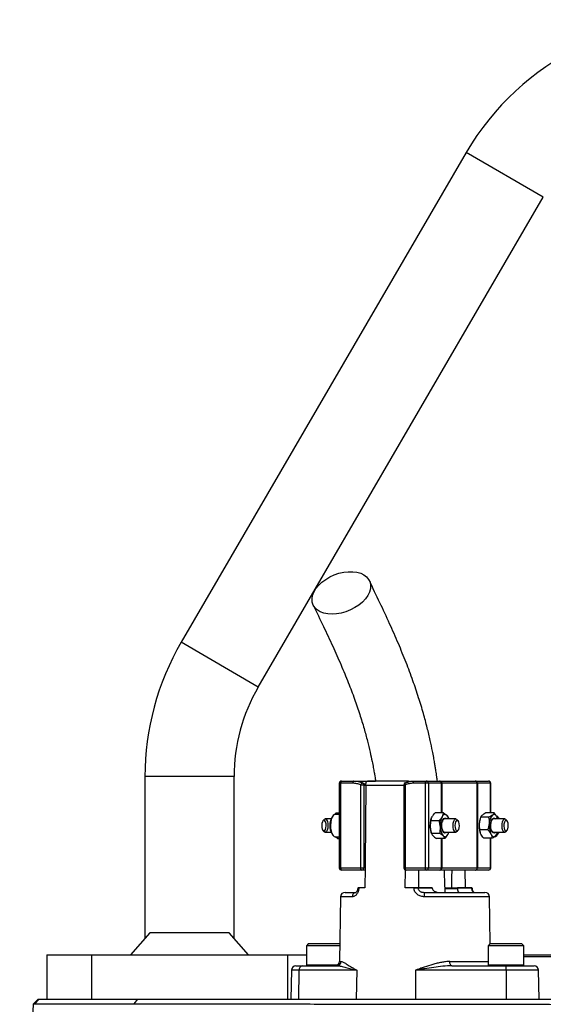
# Model space of a CAD drawing. Header units: millimetres. Extents: x 2923 to 14688, y 2048 to 15393.
# Tile 19 of 20: x 4532 to 5708, y 13182 to 15393. Entities that reach past the tile are written whole.
import ezdxf

# ---------------------------------------------------------------- set-up
doc = ezdxf.new("R2010")
doc.units = ezdxf.units.MM
doc.header["$LTSCALE"] = 5

msp = doc.modelspace()

# ---------------------------------------------------------------- linework, layer by layer
at = {"color": 7, "linetype": 'Continuous', "lineweight": 25}
for p, q in [((5534.9, 15095), (4894.9, 13995)), ((5067.7, 13894.4), (5707.7, 14994.4)), ((4813.5, 13693.2), (4813.5, 13330)), ((5013.5, 13330), (5013.5, 13693.2)), ((5249.8, 13678.2), (5249.8, 13488.2)), ((5252.7, 13678.2), (5252.7, 13488.2)), ((5280.1, 13678.2), (5252.7, 13678.2)), ((5254.8, 13683.2), (5282.3, 13683.2)), ((5282.3, 13683.2), (5331, 13683.2)), ((5298, 13488.2), (5298, 13674.7)), ((5298, 13674.7), (5304.7, 13674.7)), ((5302.3, 13679.2), (5302.1, 13679.3)), ((5302.1, 13679.3), (5309.1, 13675.2)), ((5304.7, 13674.7), (5304.7, 13488.2)), ((5309, 13673.4), (5309, 13672.4)), ((5404.3, 13683.2), (5313.4, 13683.2)), ((5394.8, 13674.7), (5394.8, 13488.2)), ((5397.7, 13674.7), (5397.7, 13488.2)), ((5443, 13678.2), (5415.6, 13678.2)), ((5417.7, 13683.2), (5445.2, 13683.2)), ((5449.7, 13678.2), (5443, 13678.2)), ((5443, 13488.2), (5443, 13678.2)), ((5445.2, 13683.2), (5474.4, 13683.2)), ((5449.7, 13678.2), (5449.7, 13488.2)), ((5478.9, 13678.2), (5449.7, 13678.2)), ((5474.4, 13683.2), (5476.1, 13683.2)), ((5476.1, 13683.2), (5554.5, 13683.2)), ((5479.8, 13678.2), (5478.9, 13678.2)), ((5559.5, 13678.2), (5479.8, 13678.2)), ((5554.5, 13683.2), (5555.4, 13683.2)), ((5555.4, 13683.2), (5584.6, 13683.2)), ((5559.5, 13488.2), (5559.5, 13678.2)), ((5559.9, 13678.2), (5559.5, 13678.2)), ((5559.9, 13678.2), (5559.9, 13488.2)), ((5589.2, 13678.2), (5559.9, 13678.2)), ((5589.6, 13611.6), (5589.6, 13678.2)), ((5235.7, 13605.3), (5233.6, 13602.7)), ((5242.8, 13611.8), (5240, 13608.1)), ((5249.8, 13608.2), (5240.6, 13608.2)), ((5242.8, 13611.8), (5245.2, 13608.2)), ((5242.8, 13611.8), (5249.8, 13611.8)), ((5483.5, 13611.8), (5464.9, 13611.8)), ((5495.6, 13598.2), (5495, 13600.2)), ((5585.8, 13602.1), (5567.1, 13602.1)), ((5597.3, 13611.6), (5578.7, 13611.6)), ((5605.9, 13602.7), (5603.8, 13605.3)), ((5605, 13598.4), (5603.9, 13602.2)), ((5215.1, 13596.5), (5212.9, 13593.8)), ((5231.1, 13598.2), (5218, 13598.2)), ((5473.8, 13594.1), (5455.2, 13594.1)), ((5456.2, 13598.7), (5456, 13598)), ((5511.6, 13598.2), (5486.1, 13598.2)), ((5516.7, 13593.8), (5514.5, 13596.5)), ((5566.3, 13599.6), (5565.8, 13598)), ((5621.4, 13598.2), (5596, 13598.2)), ((5605.5, 13598.2), (5605.4, 13598.5)), ((5626.6, 13593.8), (5624.4, 13596.5)), ((5212.9, 13572.7), (5215.1, 13570)), ((5218, 13568.2), (5231.1, 13568.2)), ((5233.6, 13563.8), (5235.7, 13561.1)), ((5240.6, 13558.2), (5249.8, 13558.2)), ((5246.1, 13554.6), (5241.1, 13558.2)), ((5246.1, 13554.6), (5247.3, 13558.2)), ((5456, 13568.5), (5456.6, 13566.3)), ((5475.5, 13565.5), (5456.9, 13565.5)), ((5486.1, 13568.2), (5511.6, 13568.2)), ((5495.5, 13567.8), (5495.6, 13568.2)), ((5514.5, 13570), (5516.7, 13572.7)), ((5583.5, 13573.7), (5564.9, 13573.7)), ((5565.8, 13568.5), (5566, 13568)), ((5596, 13568.2), (5621.4, 13568.2)), ((5603.8, 13561.1), (5605.9, 13563.8)), ((5604.8, 13566.9), (5604.2, 13564.4)), ((5605, 13566.8), (5605.5, 13568.2)), ((5624.4, 13570), (5626.6, 13572.7)), ((5246.1, 13554.6), (5249.8, 13554.6)), ((5486.8, 13554.6), (5468.2, 13554.6)), ((5592.7, 13554.9), (5574.1, 13554.9)), ((5589.6, 13488.2), (5589.6, 13554.9)), ((5252.7, 13488.2), (5298, 13488.2)), ((5300.2, 13483.2), (5254.8, 13483.2)), ((5298, 13488.2), (5304.7, 13488.2)), ((5307.5, 13483.2), (5300.2, 13483.2)), ((5304.7, 13488.2), (5307.6, 13488.2)), ((5307.6, 13488.2), (5307.2, 13443.2)), ((5397.7, 13488.2), (5443, 13488.2)), ((5397.8, 13443.2), (5398.2, 13483.6)), ((5445.2, 13483.2), (5399.8, 13483.2)), ((5443, 13488.2), (5449.7, 13488.2)), ((5474.4, 13483.2), (5445.2, 13483.2)), ((5449.7, 13488.2), (5478.9, 13488.2)), ((5476.1, 13483.2), (5474.4, 13483.2)), ((5554.5, 13483.2), (5476.1, 13483.2)), ((5478.9, 13488.2), (5479.8, 13488.2)), ((5479.8, 13488.2), (5559.5, 13488.2)), ((5531.9, 13483.2), (5532.2, 13443.2)), ((5555.4, 13483.2), (5554.5, 13483.2)), ((5584.6, 13483.2), (5555.4, 13483.2)), ((5559.5, 13488.2), (5559.9, 13488.2)), ((5559.9, 13488.2), (5589.2, 13488.2)), ((5252.7, 13423.4), (5250.2, 13278.1)), ((5262.7, 13433.2), (5287.4, 13433.2)), ((5282.7, 13433.9), (5282.7, 13433.2)), ((5291.1, 13443.2), (5291.1, 13443.1)), ((5293.6, 13443.2), (5292.1, 13443.2)), ((5293.6, 13443.2), (5293.6, 13443.1)), ((5307.2, 13443.2), (5293.6, 13443.2)), ((5417.4, 13443.2), (5397.8, 13443.2)), ((5417.4, 13443.1), (5417.4, 13443.2)), ((5426.6, 13443.2), (5426.6, 13443.1)), ((5458.5, 13443.2), (5426.6, 13443.2)), ((5426.6, 13443.1), (5458.5, 13443.1)), ((5440, 13433.2), (5576.8, 13433.2)), ((5458.5, 13443.2), (5458.5, 13443.1)), ((5515.4, 13441.4), (5487.2, 13441.4)), ((5501.7, 13443.2), (5515.4, 13443.2)), ((5512.4, 13433.9), (5512.4, 13433.2)), ((5515.4, 13443.1), (5515.4, 13443.2)), ((5547.4, 13443.2), (5515.4, 13443.2)), ((5515.4, 13443.1), (5547.4, 13443.1)), ((5531.5, 13433.9), (5531.5, 13433.2)), ((5537.1, 13433.9), (5537.1, 13433.2)), ((5547.2, 13433.2), (5547.2, 13433.9)), ((5547.3, 13433.2), (5547.3, 13433.9)), ((5547.4, 13443.1), (5547.4, 13443.2)), ((5548.3, 13443.1), (5548.3, 13443.2)), ((5549.7, 13433.9), (5549.7, 13433.2)), ((5558.4, 13433.2), (5558.4, 13433.9)), ((5562.5, 13433.2), (5562.5, 13433.9)), ((5588.6, 13318.2), (5586.8, 13423.4)), ((4824.8, 13342.7), (4780.9, 13293.2)), ((5002.2, 13342.7), (4824.8, 13342.7)), ((5046.1, 13293.2), (5002.2, 13342.7)), ((5180.8, 13318.2), (5175.8, 13313.2)), ((5175.8, 13313.2), (5175.8, 13270.2)), ((5250.8, 13313.2), (5175.8, 13313.2)), ((5180.8, 13318.2), (5250.8, 13318.2)), ((5250.9, 13318.2), (5250.8, 13318.2)), ((5588.7, 13318.2), (5583.7, 13313.2)), ((5583.7, 13313.2), (5583.7, 13270.2)), ((5663.7, 13313.2), (5583.7, 13313.2)), ((5588.7, 13318.2), (5658.7, 13318.2)), ((5663.7, 13313.2), (5658.7, 13318.2)), ((5663.7, 13270.2), (5663.7, 13313.2)), ((4593.5, 13293.2), (4593.5, 13193.2)), ((4593.5, 13293.2), (4693.5, 13293.2)), ((4693.5, 13293.2), (4693.5, 13193.2)), ((4693.5, 13293.2), (5133.5, 13293.2)), ((5133.5, 13293.2), (5133.5, 13193.2)), ((5133.5, 13293.2), (5175.8, 13293.2)), ((5663.7, 13293.2), (5888.5, 13293.2)), ((5888.5, 13288.2), (5663.7, 13288.2)), ((5142.3, 13258.4), (5141.2, 13193.2)), ((5152.3, 13268.2), (5166.9, 13268.2)), ((5159.2, 13258.4), (5158.3, 13193.2)), ((5288.9, 13258.4), (5159.2, 13258.4)), ((5166.9, 13268.2), (5244.5, 13268.2)), ((5288.9, 13258.4), (5288, 13193.2)), ((5420.8, 13258.4), (5420.8, 13193.2)), ((5624.1, 13258.4), (5420.8, 13258.4)), ((5502.4, 13268.2), (5624.1, 13268.2)), ((5624.1, 13268.2), (5687.2, 13268.2)), ((5624.1, 13258.4), (5624.1, 13193.2)), ((5698.3, 13193.2), (5697.2, 13258.4)), ((4532.3, 12493.2), (4563, 13182.8)), ((4563, 13182.8), (4573.5, 13193.2)), ((4566.1, 13183), (4576.2, 13193.2)), ((4573.5, 13193.2), (4576.2, 13193.2)), ((4576.2, 13193.2), (4797.2, 13193.2)), ((4788.9, 13183), (4797.2, 13193.2)), ((4797.2, 13193.2), (7168.8, 13193.2))]:
    msp.add_line(p, q, dxfattribs=at)
at = {"color": 8, "linetype": 'Continuous', "lineweight": 25}
for p, q in [((5707.7, 14994.4), (5534.9, 15095)), ((5067.7, 13894.4), (4894.9, 13995)), ((5013.5, 13693.2), (4813.5, 13693.2)), ((5252.7, 13678.2), (5249.8, 13678.2)), ((5394.8, 13673.4), (5309, 13673.4)), ((5394.8, 13674.7), (5397.7, 13674.7)), ((5478.9, 13611.8), (5478.9, 13678.2)), ((5479.8, 13678.2), (5479.8, 13611.8)), ((5589.2, 13611.6), (5589.2, 13678.2)), ((5589.6, 13678.2), (5589.2, 13678.2)), ((5478.9, 13488.2), (5478.9, 13554.6)), ((5479.8, 13554.6), (5479.8, 13488.2)), ((5589.2, 13488.2), (5589.2, 13554.9)), ((5249.8, 13488.2), (5252.7, 13488.2)), ((5394.8, 13488.2), (5397.7, 13488.2)), ((5589.2, 13488.2), (5589.6, 13488.2)), ((5279, 13423.4), (5252.7, 13423.4)), ((5586.8, 13423.4), (5441.3, 13423.4)), ((5487.6, 13443.1), (5515.4, 13443.1)), ((5175.8, 13270.2), (5246.2, 13270.2)), ((5250.2, 13278.1), (5254.2, 13278.1)), ((5497.8, 13278.1), (5583.7, 13278.1)), ((5583.7, 13270.2), (5663.7, 13270.2)), ((5159.2, 13258.4), (5142.3, 13258.4)), ((5697.2, 13258.4), (5624.1, 13258.4))]:
    msp.add_line(p, q, dxfattribs=at)
at = {"color": 7, "linetype": 'Continuous', "lineweight": 25, "flags": 128}
for points in [[(5233.4, 14057.9), (5223.7, 14058.6), (5214.7, 14060.4), (5206.8, 14063.4), (5200.1, 14067.5), (5194.9, 14072.7), (5191.1, 14078.6), (5189, 14085.3), (5188.6, 14092.5), (5189.9, 14100), (5192.8, 14107.7), (5197.4, 14115.4), (5203.4, 14122.8), (5210.7, 14129.7), (5219.2, 14136.1), (5228.6, 14141.6), (5238.6, 14146.2), (5249, 14149.8), (5259.6, 14152.3), (5270, 14153.5), (5280.1, 14153.5), (5289.4, 14152.3), (5297.9, 14149.8), (5305.2, 14146.2), (5311.2, 14141.6), (5315.7, 14136.1), (5318.7, 14129.7), (5319.9, 14122.8), (5319.5, 14115.4), (5317.4, 14107.7), (5313.6, 14100), (5308.3, 14092.5), (5301.6, 14085.3), (5293.7, 14078.6), (5284.7, 14072.7), (5275, 14067.5), (5264.7, 14063.4), (5254.2, 14060.4), (5243.7, 14058.6), (5233.4, 14057.9)], [(5254.8, 13683.2), (5254.4, 13683.1), (5254, 13682.9), (5253.7, 13682.4), (5253.3, 13681.8), (5253.1, 13681), (5252.9, 13680.1), (5252.8, 13679.2), (5252.7, 13678.2)], [(5282.3, 13683.2), (5281.8, 13683.1), (5281.4, 13682.9), (5281.1, 13682.4), (5280.8, 13681.8), (5280.5, 13681), (5280.3, 13680.1), (5280.2, 13679.2), (5280.1, 13678.2)], [(5298, 13674.7), (5298.4, 13675.8), (5298.9, 13676.7), (5299.4, 13677.6), (5300, 13678.3), (5300.6, 13678.9), (5301.1, 13679.3), (5301.6, 13679.4), (5302.1, 13679.3)], [(5309, 13672.4), (5307.7, 13501.3), (5307.6, 13488.2)], [(5398.7, 13679.3), (5398.2, 13679.4), (5398, 13679.4)], [(5415.6, 13678.2), (5415.7, 13679.2), (5415.8, 13680.1), (5416, 13681), (5416.3, 13681.8), (5416.6, 13682.4), (5416.9, 13682.9), (5417.3, 13683.1), (5417.7, 13683.2)], [(5443, 13678.2), (5443.1, 13679.2), (5443.2, 13680.1), (5443.4, 13681), (5443.7, 13681.8), (5444, 13682.4), (5444.4, 13682.9), (5444.7, 13683.1), (5445.2, 13683.2)], [(5240.6, 13608.2), (5238.9, 13607.9), (5236.1, 13605.9), (5233.7, 13602.2), (5231.8, 13597.1), (5230.6, 13590.9), (5230.1, 13584.2)], [(5480, 13580.9), (5480.1, 13586.5), (5480.9, 13591.7), (5482.4, 13596.1), (5484.5, 13599), (5486.8, 13600.2), (5489.1, 13599.6), (5490.5, 13598.2)], [(5491.1, 13606.4), (5489.8, 13607.4), (5488.5, 13608), (5487.1, 13608.2), (5485.7, 13608), (5484.4, 13607.3), (5483, 13606.3), (5481.8, 13604.8), (5480.7, 13603)], [(5603.9, 13602.2), (5602.8, 13604.1), (5601.6, 13605.8), (5600.3, 13607), (5599, 13607.8), (5597.6, 13608.2), (5596.2, 13608.2), (5594.9, 13607.7), (5593.5, 13606.8)], [(5605.6, 13598), (5604.9, 13599.9), (5603.9, 13602.2)], [(5605.9, 13602.7), (5606.9, 13601.2), (5608.4, 13598.2)], [(5210.2, 13583.7), (5210.5, 13579.1), (5211.5, 13575.1), (5213.1, 13572.4), (5215.1, 13571.3), (5217, 13572), (5218.7, 13574.5), (5219.8, 13578.2), (5220.3, 13582.8), (5220, 13587.4), (5219, 13591.3), (5217.4, 13594.1), (5215.4, 13595.2), (5213.5, 13594.4), (5211.8, 13592), (5210.7, 13588.2), (5210.2, 13583.7)], [(5215.1, 13596.5), (5215.1, 13596.5), (5217.2, 13598.1), (5219.4, 13597.9), (5221.4, 13595.9), (5223, 13592.4), (5224.1, 13587.8), (5224.4, 13582.6), (5223.9, 13577.5), (5222.7, 13573.1), (5221, 13570), (5218.9, 13568.4), (5216.7, 13568.6), (5215.1, 13570)], [(5230.1, 13584.2), (5230.3, 13577.4), (5231.4, 13571.1), (5233.1, 13565.6), (5235.4, 13561.5), (5238.1, 13559), (5240.6, 13558.2)], [(5490.5, 13568.2), (5488.7, 13566.7), (5486.3, 13566.4), (5484.1, 13567.9), (5482.1, 13571.1), (5480.7, 13575.6), (5480, 13580.9)], [(5505.2, 13583.8), (5505.7, 13588.9), (5506.9, 13593.3), (5508.6, 13596.5), (5510.7, 13598.1), (5512.9, 13597.9), (5514.5, 13596.5)], [(5514.5, 13570), (5514.5, 13570), (5512.4, 13568.4), (5510.2, 13568.6), (5508.2, 13570.5), (5506.5, 13574.1), (5505.5, 13578.7), (5505.2, 13583.8)], [(5509.3, 13583.7), (5509.6, 13579.1), (5510.6, 13575.1), (5512.2, 13572.4), (5514.1, 13571.3), (5516.1, 13572), (5517.8, 13574.5), (5518.9, 13578.2), (5519.4, 13582.8), (5519.1, 13587.4), (5518, 13591.3), (5516.4, 13594.1), (5514.5, 13595.2), (5512.6, 13594.4), (5510.9, 13592), (5509.8, 13588.2), (5509.3, 13583.7)], [(5600.4, 13568.2), (5599.4, 13567.2), (5597.1, 13566.2), (5594.7, 13567.1), (5592.6, 13569.8), (5591, 13573.9), (5590.1, 13579), (5589.9, 13584.5), (5590.4, 13590), (5591.7, 13594.7), (5593.6, 13598.1), (5595.8, 13600), (5598.2, 13600), (5600.4, 13598.2)], [(5615.1, 13581.7), (5615.3, 13586.9), (5616.2, 13591.7), (5617.7, 13595.4), (5619.7, 13597.7), (5621.9, 13598.2), (5624, 13596.9), (5624.4, 13596.5)], [(5624.4, 13570), (5623.2, 13568.8), (5621, 13568.3), (5618.8, 13569.5), (5617, 13572.5), (5615.7, 13576.7), (5615.1, 13581.7)], [(5619.2, 13582), (5619.8, 13577.6), (5621, 13574), (5622.8, 13571.8), (5624.7, 13571.4), (5626.6, 13572.7), (5628.1, 13575.7), (5629, 13579.8), (5629.2, 13584.4), (5628.6, 13588.9), (5627.4, 13592.5), (5625.7, 13594.7), (5623.7, 13595.1), (5621.8, 13593.7), (5620.3, 13590.8), (5619.4, 13586.6), (5619.2, 13582)], [(5483.2, 13560.1), (5484.5, 13559), (5485.8, 13558.4), (5487.2, 13558.2), (5488.6, 13558.5), (5489.9, 13559.1), (5491.2, 13560.2), (5492.5, 13561.6), (5493.6, 13563.5)], [(5590.1, 13564.3), (5591.2, 13562.3), (5592.4, 13560.7), (5593.7, 13559.5), (5595.1, 13558.7), (5596.4, 13558.3), (5597.8, 13558.3), (5599.2, 13558.8), (5600.5, 13559.6)], [(5598.8, 13558.2), (5600.6, 13558.6), (5603.4, 13560.7), (5605.8, 13564.4), (5607.3, 13568.2)], [(5252.7, 13488.2), (5252.8, 13487.3), (5252.9, 13486.3), (5253.1, 13485.5), (5253.3, 13484.7), (5253.7, 13484.1), (5254, 13483.6), (5254.4, 13483.3), (5254.8, 13483.2)], [(5300.2, 13483.2), (5299.7, 13483.3), (5299.3, 13483.6), (5299, 13484.1), (5298.7, 13484.7), (5298.4, 13485.5), (5298.2, 13486.3), (5298.1, 13487.3), (5298, 13488.2)], [(5399.8, 13483.2), (5399.4, 13483.3), (5399, 13483.6), (5398.7, 13484.1), (5398.4, 13484.7), (5398.1, 13485.5), (5397.9, 13486.3), (5397.8, 13487.3), (5397.7, 13488.2)], [(5428.4, 13443.2), (5428.2, 13467.1), (5428, 13483.2)], [(5445.2, 13483.2), (5444.7, 13483.3), (5444.4, 13483.6), (5444, 13484.1), (5443.7, 13484.7), (5443.4, 13485.5), (5443.2, 13486.3), (5443.1, 13487.3), (5443, 13488.2)], [(5502.1, 13483.2), (5501.9, 13467.1), (5501.7, 13443.2)], [(5502.4, 13268.2), (5501.6, 13268.4), (5500.7, 13269), (5499.9, 13269.9), (5499.2, 13271.1), (5498.6, 13272.6), (5498.2, 13274.3), (5497.9, 13276.1), (5497.8, 13278.1)]]:
    msp.add_lwpolyline(points, dxfattribs=at)
at = {"color": 8, "linetype": 'Continuous', "lineweight": 25, "flags": 128}
for points in [[(5398, 13679.4), (5397.8, 13679.3), (5397.5, 13678.9), (5397.3, 13678.3), (5397.2, 13677.6), (5397.3, 13676.7), (5397.4, 13675.8), (5397.7, 13674.7)], [(5291.1, 13443.1), (5291.1, 13443.1), (5291.2, 13443.1), (5291.5, 13443.1), (5292, 13443.1), (5292.7, 13443.1), (5293.6, 13443.1)]]:
    msp.add_lwpolyline(points, dxfattribs=at)
at = {"color": 7, "linetype": 'Continuous', "lineweight": 25}
for centre, radius, start, end in [((6053.5, 14793.2), 600, 15.7388, 149.8084), ((5413.5, 13693.2), 600, 149.8084, 180), ((5413.5, 13693.2), 400, 149.8084, 180), ((5254.8, 13678.2), 5, 90, 180), ((5300.2, 13674.7), 5, 64.3345, 67.9451), ((5399.8, 13674.7), 5, 112.0549, 180), ((5444.9, 13678.5), 4.78, 357.3247, 87.0479), ((5474.2, 13678.5), 4.78, 357.3247, 87.0479), ((5475.4, 13678.8), 4.49, 352.6197, 79.9172), ((5554.5, 13678.3), 4.98, 359.7741, 89.7723), ((5555.1, 13678.5), 4.78, 357.3247, 87.0479), ((5584.6, 13678.2), 5, 0, 90), ((5584.4, 13678.5), 4.78, 357.3247, 87.0479), ((5260.4, 13585.6), 31.8, 147.4686, 182.6854), ((5522.3, 13583.9), 45.8, 155.3697, 185.0628), ((5475.9, 13592.7), 20.5, 14.8909, 41.873), ((5615.6, 13588.1), 29, 139.6619, 180.346), ((5586.8, 13592.5), 21.3, 15.6036, 37.1113), ((5262.5, 13581.6), 33.9, 175.7411, 211.6503), ((5506.5, 13583.4), 52.6, 163.9279, 183.8963), ((5502.2, 13582.2), 48.3, 182.8275, 196.5207), ((5508.4, 13579.3), 31.8, 179.0491, 217.2551), ((5488.4, 13591.3), 7.33, 107.9811, 169.1751), ((5617.2, 13583.2), 53.4, 174.933, 195.9486), ((5610.6, 13584.6), 46.7, 163.3235, 175.919), ((5634.4, 13582.9), 48, 174.0264, 202.7831), ((5598.2, 13591.3), 7.33, 107.9813, 169.1761), ((5488.4, 13575.2), 7.33, 190.8249, 252.0189), ((5468.4, 13576.8), 28.5, 332.2291, 343.1384), ((5598.2, 13575.2), 7.33, 190.8239, 252.0187), ((5586.7, 13573.4), 19.5, 315.1638, 345.4967), ((5591.9, 13574.4), 17.6, 322.7544, 339.3893), ((5254.8, 13488.2), 5, 180, 270), ((5299.9, 13488), 4.78, 272.9521, 2.6753), ((5399.8, 13488.2), 5, 180, 270), ((5444.9, 13488), 4.78, 272.9521, 2.6753), ((5474.2, 13488), 4.78, 272.9521, 2.6753), ((5475.4, 13487.7), 4.49, 280.0828, 7.3803), ((5554.5, 13488.2), 4.98, 270.2277, 0.2259), ((5555.1, 13488), 4.78, 272.9521, 2.6753), ((5584.6, 13488.2), 5, 270, 0), ((5584.4, 13488), 4.78, 272.9521, 2.6753), ((5262.7, 13423.2), 10, 90, 179), ((5288.2, 13424), 9.28, 95.1923, 183.5831), ((5422, 13139.2), 303.9, 89.1323, 90.8677), ((5421.4, 13425.8), 20, 353.1599, 21.8134), ((5576.8, 13423.2), 10, 1, 90), ((5177.8, 13270.2), 2, 180, 270), ((5240.2, 13278.2), 10, 270, 359), ((5244.3, 13278.1), 9.88, 270.6876, 359.7031), ((5585.7, 13270.2), 2, 180, 270), ((5661.7, 13270.2), 2, 270, 360), ((5152.3, 13258.2), 10, 90, 179), ((5168.2, 13259.3), 9.03, 98.2078, 185.6181), ((5245.5, 13260.8), 378.7, 359.6326, 1.1193), ((5687.2, 13258.2), 10, 1, 90)]:
    msp.add_arc(centre, radius, start, end, dxfattribs=at)
at = {"color": 8, "linetype": 'Continuous', "lineweight": 25}
for centre, radius, start, end in [((5300.3, 13675.3), 4.46, 352.8679, 62.5299), ((5546.8, 13473.8), 30.7, 271.0206, 272.7648)]:
    msp.add_arc(centre, radius, start, end, dxfattribs=at)
at = {"color": 7, "linetype": 'Continuous', "lineweight": 25}
for points, knots in [([(5470.1, 13683.2), (5469.6, 13686.5), (5468.6, 13694.2), (5467, 13704.9), (5465.3, 13715.3), (5463.6, 13725.4), (5461.5, 13737.2), (5458.3, 13753.9), (5453.6, 13776.3), (5446.9, 13804.5), (5438.3, 13836.6), (5427.6, 13872.1), (5414.7, 13910.3), (5399.5, 13950.8), (5382, 13993.4), (5362.3, 14038.1), (5340.5, 14084.9), (5325.2, 14116.8), (5317.2, 14133.3)], [0, 0, 0, 0, 0.017755, 0.041783, 0.058729, 0.075491, 0.09752, 0.124827, 0.170585, 0.226164, 0.291445, 0.36609, 0.449746, 0.542337, 0.643751, 0.753769, 0.872422, 1, 1, 1, 1]), ([(5191.3, 14078.2), (5198.9, 14062.4), (5213.6, 14032), (5234.5, 13987.4), (5253.2, 13945.4), (5269.6, 13905.9), (5283.6, 13868.8), (5295.4, 13834.4), (5305, 13802.8), (5312.7, 13774.5), (5318.7, 13749.8), (5323, 13729.9), (5326, 13714.5), (5328, 13703.4), (5329.7, 13693.3), (5330.7, 13686.8), (5331.3, 13683.2)], [0, 0, 0, 0, 0.138946, 0.26716, 0.384437, 0.490768, 0.586223, 0.671038, 0.74551, 0.809825, 0.864116, 0.908507, 0.938001, 0.960706, 0.978052, 1, 1, 1, 1]), ([(5298, 13674.7), (5295.2, 13675.9), (5292.2, 13676.8), (5286.2, 13677.9), (5283.2, 13678.2), (5280.1, 13678.2)], [0, 0, 0, 0, 0.5, 0.5, 1, 1, 1, 1]), ([(5282.3, 13683.2), (5285.6, 13683.2), (5289, 13682.9), (5295.7, 13681.6), (5298.9, 13680.6), (5302.1, 13679.3)], [0, 0, 0, 0, 0.5, 0.5, 1, 1, 1, 1]), ([(5309, 13673.4), (5309, 13674.1), (5309, 13674.8), (5309.2, 13676.1), (5309.3, 13676.7), (5309.6, 13678.5), (5310, 13679.6), (5310.6, 13681), (5310.8, 13681.4), (5311.3, 13682.1), (5311.6, 13682.3), (5312.4, 13683), (5313, 13683.2), (5313.5, 13683.2)], [0, 0, 0, 0, 0.125, 0.125, 0.25, 0.25, 0.5, 0.5, 0.625, 0.625, 0.75, 0.75, 1, 1, 1, 1]), ([(5415.6, 13678.2), (5412.6, 13678.2), (5409.5, 13677.9), (5403.6, 13676.8), (5400.6, 13675.9), (5397.7, 13674.7)], [0, 0, 0, 0, 0.5, 0.5, 1, 1, 1, 1]), ([(5398.7, 13679.3), (5401.8, 13680.6), (5404.9, 13681.6), (5411.2, 13682.9), (5414.5, 13683.2), (5417.7, 13683.2)], [0, 0, 0, 0, 0.5, 0.5, 1, 1, 1, 1]), ([(5404.2, 13683.2), (5403.9, 13683.2), (5403, 13683.1), (5401.8, 13682.1), (5401.2, 13680.7), (5400.9, 13680.1)], [0, 0, 0, 0, 0.266292, 0.706254, 1, 1, 1, 1]), ([(5407.4, 13681.9), (5406.7, 13682.4), (5405.6, 13683.2), (5404.6, 13683.2), (5404.2, 13683.2)], [0, 0, 0, 0, 0.644397, 1, 1, 1, 1]), ([(5458, 13603), (5458.4, 13603.7), (5458.9, 13604.5), (5459.9, 13606), (5460.4, 13606.7), (5462.1, 13608.9), (5463.4, 13610.4), (5464.9, 13611.8)], [0, 0, 0, 0, 0.25, 0.25, 0.5, 0.5, 1, 1, 1, 1]), ([(5480.7, 13603), (5480.3, 13602.2), (5479.8, 13601.5), (5478.8, 13600), (5478.3, 13599.2), (5476.5, 13597), (5475.2, 13595.6), (5473.8, 13594.1)], [0, 0, 0, 0, 0.25, 0.25, 0.5, 0.5, 1, 1, 1, 1]), ([(5491.1, 13606.4), (5491.6, 13605.9), (5492, 13605.5), (5492.8, 13604.5), (5493.1, 13604.1), (5494, 13602.7), (5494.5, 13601.8), (5494.8, 13600.9)], [0, 0, 0, 0, 0.25, 0.25, 0.5, 0.5, 1, 1, 1, 1]), ([(5570.9, 13606.8), (5569.9, 13606), (5569.1, 13605.2), (5567.9, 13603.6), (5567.5, 13602.8), (5567.1, 13602.1)], [0, 0, 0, 0, 0.5, 0.5, 1, 1, 1, 1]), ([(5578.7, 13611.6), (5577.1, 13610.8), (5575.6, 13610), (5573, 13608.4), (5571.9, 13607.6), (5570.9, 13606.8)], [0, 0, 0, 0, 0.5, 0.5, 1, 1, 1, 1]), ([(5593.5, 13606.8), (5592.6, 13606), (5591.4, 13605.2), (5588.7, 13603.6), (5587.3, 13602.8), (5585.8, 13602.1)], [0, 0, 0, 0, 0.5, 0.5, 1, 1, 1, 1]), ([(5586.6, 13587.9), (5586.7, 13589.1), (5586.8, 13590.3), (5586.8, 13592.7), (5586.8, 13593.9), (5586.5, 13597.4), (5586.2, 13599.8), (5585.8, 13602.1)], [0, 0, 0, 0, 0.25, 0.25, 0.5, 0.5, 1, 1, 1, 1]), ([(5597.3, 13611.6), (5596.9, 13610.8), (5596.5, 13610), (5595.3, 13608.4), (5594.5, 13607.6), (5593.5, 13606.8)], [0, 0, 0, 0, 0.5, 0.5, 1, 1, 1, 1]), ([(5603.9, 13602.2), (5603.5, 13603), (5603.1, 13603.8), (5602.1, 13605.4), (5601.6, 13606.2), (5599.9, 13608.5), (5598.6, 13610.1), (5597.3, 13611.6)], [0, 0, 0, 0, 0.25, 0.25, 0.5, 0.5, 1, 1, 1, 1]), ([(5454, 13579.8), (5453.9, 13582.3), (5453.9, 13584.7), (5454.4, 13589.5), (5454.7, 13591.8), (5455.2, 13594.1)], [0, 0, 0, 0, 0.5, 0.5, 1, 1, 1, 1]), ([(5456.9, 13565.5), (5456.1, 13567.9), (5455.5, 13570.2), (5454.5, 13575), (5454.2, 13577.4), (5454, 13579.8)], [0, 0, 0, 0, 0.5, 0.5, 1, 1, 1, 1]), ([(5476.7, 13579.8), (5476.5, 13582.3), (5476.2, 13584.7), (5475.2, 13589.5), (5474.6, 13591.8), (5473.8, 13594.1)], [0, 0, 0, 0, 0.5, 0.5, 1, 1, 1, 1]), ([(5475.5, 13565.5), (5476, 13567.9), (5476.3, 13570.2), (5476.8, 13575), (5476.8, 13577.4), (5476.7, 13579.8)], [0, 0, 0, 0, 0.5, 0.5, 1, 1, 1, 1]), ([(5564, 13587.9), (5563.9, 13586.7), (5563.8, 13585.5), (5563.8, 13583.1), (5563.9, 13581.9), (5564.1, 13578.4), (5564.4, 13576), (5564.9, 13573.7)], [0, 0, 0, 0, 0.25, 0.25, 0.5, 0.5, 1, 1, 1, 1]), ([(5460.5, 13560.1), (5461, 13559.6), (5461.5, 13559.2), (5462.6, 13558.2), (5463.2, 13557.8), (5465.2, 13556.4), (5466.6, 13555.5), (5468.2, 13554.6)], [0, 0, 0, 0, 0.25, 0.25, 0.5, 0.5, 1, 1, 1, 1]), ([(5483.2, 13560.1), (5482.7, 13560.5), (5482.1, 13561), (5481, 13561.9), (5480.4, 13562.4), (5478.5, 13563.7), (5477, 13564.6), (5475.5, 13565.5)], [0, 0, 0, 0, 0.25, 0.25, 0.5, 0.5, 1, 1, 1, 1]), ([(5493.6, 13563.5), (5493.7, 13563.7), (5494.5, 13565.2), (5494.8, 13566.6), (5495.1, 13567.9)], [0, 0, 0, 0, 0.140916, 1, 1, 1, 1]), ([(5567.5, 13564.3), (5567.1, 13565.1), (5566.7, 13565.9), (5566.1, 13567.5), (5565.9, 13568.3), (5565.3, 13570.6), (5565, 13572.2), (5564.9, 13573.7)], [0, 0, 0, 0, 0.25, 0.25, 0.5, 0.5, 1, 1, 1, 1]), ([(5590.1, 13564.3), (5590.5, 13563.5), (5590.9, 13562.7), (5591.5, 13561.1), (5591.7, 13560.3), (5592.3, 13558), (5592.6, 13556.4), (5592.7, 13554.9)], [0, 0, 0, 0, 0.25, 0.25, 0.5, 0.5, 1, 1, 1, 1]), ([(5600.5, 13559.6), (5599.5, 13558.8), (5598.4, 13558), (5595.7, 13556.4), (5594.3, 13555.6), (5592.7, 13554.9)], [0, 0, 0, 0, 0.5, 0.5, 1, 1, 1, 1]), ([(5604.2, 13564.4), (5603.9, 13563.6), (5603.5, 13562.8), (5602.3, 13561.2), (5601.5, 13560.4), (5600.5, 13559.6)], [0, 0, 0, 0, 0.5, 0.5, 1, 1, 1, 1]), ([(5487.4, 13433.2), (5487, 13446.3), (5486.5, 13463), (5485.7, 13479.6), (5485.6, 13483.2)], [0, 0, 0, 0, 0.782511, 1, 1, 1, 1]), ([(5293.6, 13443.1), (5293.5, 13441.6), (5293.4, 13440.2), (5292.9, 13437.4), (5292.5, 13436.1), (5291.6, 13433.6), (5291, 13432.4), (5289.8, 13430.2), (5289.1, 13429.3), (5287.7, 13427.6), (5286.9, 13426.8), (5285.4, 13425.5), (5284.6, 13425), (5282.9, 13424.2), (5282.1, 13423.9), (5280.5, 13423.5), (5279.8, 13423.4), (5279, 13423.4)], [0, 0, 0, 0, 0.125, 0.125, 0.25, 0.25, 0.375, 0.375, 0.5, 0.5, 0.625, 0.625, 0.75, 0.75, 0.875, 0.875, 1, 1, 1, 1]), ([(5291.1, 13443.1), (5291.1, 13442.3), (5291, 13440.4), (5290.2, 13437.6), (5289, 13435.1), (5287.7, 13433.6), (5287, 13433.2), (5287.1, 13433.2), (5287.1, 13433.2)], [0, 0, 0, 0, 0.121238, 0.294154, 0.477387, 0.680878, 0.915796, 1, 1, 1, 1]), ([(5291.3, 13443.2), (5291.3, 13443.2), (5291.3, 13443.2), (5292.3, 13443.2), (5293.3, 13443.2), (5293.6, 13443.2)], [0, 0, 0, 0, 0.334921, 0.807755, 1, 1, 1, 1]), ([(5417.4, 13443.2), (5418.3, 13443.2), (5419.3, 13443.2), (5421.1, 13443.2), (5422, 13443.2), (5423.6, 13443.2), (5424.4, 13443.2), (5425.6, 13443.2), (5426.2, 13443.2), (5426.6, 13443.2)], [0, 0, 0, 0, 0.25, 0.25, 0.5, 0.5, 0.75, 0.75, 1, 1, 1, 1]), ([(5441.3, 13423.4), (5438.4, 13423.4), (5435.6, 13423.8), (5431.5, 13425), (5430.1, 13425.5), (5427.6, 13426.8), (5426.4, 13427.5), (5424.6, 13428.8), (5424.1, 13429.3), (5423, 13430.3), (5422.5, 13430.8), (5421.1, 13432.4), (5420.3, 13433.5), (5418.9, 13436.1), (5418.3, 13437.4), (5417.6, 13440.2), (5417.4, 13441.6), (5417.4, 13443.1)], [0, 0, 0, 0, 0.25, 0.25, 0.375, 0.375, 0.5, 0.5, 0.5625, 0.5625, 0.625, 0.625, 0.75, 0.75, 0.875, 0.875, 1, 1, 1, 1]), ([(5426.6, 13443.1), (5426.6, 13442.2), (5426.7, 13441.4), (5427.2, 13439.9), (5427.6, 13439.2), (5428.5, 13437.8), (5429, 13437.3), (5430.2, 13436.2), (5430.8, 13435.7), (5432.1, 13435), (5432.8, 13434.6), (5434.2, 13434.1), (5434.9, 13433.9), (5437.1, 13433.4), (5438.6, 13433.2), (5440, 13433.2)], [0, 0, 0, 0, 0.125, 0.125, 0.25, 0.25, 0.375, 0.375, 0.5, 0.5, 0.625, 0.625, 0.75, 0.75, 1, 1, 1, 1]), ([(5458.9, 13441.4), (5459.1, 13440.6), (5459.4, 13439.9), (5460.2, 13438.5), (5460.7, 13437.9), (5462.4, 13436.3), (5463.7, 13435.5), (5466.3, 13434.3), (5467.7, 13433.9), (5470.5, 13433.3), (5471.9, 13433.2), (5473.2, 13433.2)], [0, 0, 0, 0, 0.125, 0.125, 0.25, 0.25, 0.5, 0.5, 0.75, 0.75, 1, 1, 1, 1]), ([(5518.8, 13433.2), (5518.6, 13433.2), (5518.4, 13433.3), (5517.8, 13433.9), (5517.5, 13434.2), (5517, 13435.2), (5516.8, 13435.5), (5516.5, 13436.3), (5516.3, 13436.8), (5516, 13437.9), (5515.8, 13438.5), (5515.6, 13439.8), (5515.4, 13440.6), (5515.4, 13441.4)], [0, 0, 0, 0, 0.25, 0.25, 0.5, 0.5, 0.625, 0.625, 0.75, 0.75, 0.875, 0.875, 1, 1, 1, 1]), ([(5547.4, 13443.2), (5547.8, 13443.2), (5548.4, 13443.2), (5548.2, 13443.2), (5548.2, 13443.2)], [0, 0, 0, 0, 0.773787, 1, 1, 1, 1]), ([(5552.1, 13433.2), (5551.7, 13433.2), (5551.3, 13433.4), (5550.4, 13434.1), (5549.9, 13434.6), (5549.2, 13435.8), (5548.9, 13436.2), (5548.5, 13437.3), (5548.3, 13437.9), (5547.9, 13439.2), (5547.7, 13439.9), (5547.5, 13441.4), (5547.4, 13442.2), (5547.4, 13443.1)], [0, 0, 0, 0, 0.25, 0.25, 0.5, 0.5, 0.625, 0.625, 0.75, 0.75, 0.875, 0.875, 1, 1, 1, 1]), ([(5552.3, 13433.2), (5552.4, 13433.2), (5552.5, 13433.2), (5551.6, 13433.7), (5550.2, 13435.4), (5549, 13438.3), (5548.4, 13441), (5548.4, 13442.6), (5548.4, 13443.1)], [0, 0, 0, 0, 0.102796, 0.332029, 0.563234, 0.743423, 0.925253, 1, 1, 1, 1]), ([(5254.2, 13278.1), (5255, 13278.1), (5255.8, 13277.8), (5257.7, 13277.1), (5258.8, 13276.6), (5262.1, 13274.8), (5264.7, 13273.2), (5269.1, 13270.4), (5270.7, 13269.4), (5273.9, 13267.3), (5275.6, 13266.3), (5279.1, 13264.1), (5281, 13263), (5283.8, 13261.3), (5284.8, 13260.7), (5286.8, 13259.6), (5287.8, 13259), (5288.9, 13258.4)], [0, 0, 0, 0, 0.125, 0.125, 0.25, 0.25, 0.5, 0.5, 0.625, 0.625, 0.75, 0.75, 0.875, 0.875, 0.9375, 0.9375, 1, 1, 1, 1]), ([(5497.8, 13278.1), (5494.7, 13278.1), (5491.6, 13277.8), (5485.4, 13277.1), (5482.2, 13276.6), (5475.9, 13275.4), (5472.7, 13274.7), (5466.2, 13273.1), (5463, 13272.3), (5453.3, 13269.5), (5446.9, 13267.4), (5437.1, 13264.1), (5433.9, 13263), (5429, 13261.3), (5427.4, 13260.7), (5424.9, 13259.8), (5424.1, 13259.6), (5422.5, 13259), (5421.6, 13258.7), (5420.8, 13258.4)], [0, 0, 0, 0, 0.125, 0.125, 0.25, 0.25, 0.375, 0.375, 0.5, 0.5, 0.75, 0.75, 0.875, 0.875, 0.9375, 0.9375, 0.96875, 0.96875, 1, 1, 1, 1]), ([(5244.5, 13268.2), (5246, 13268.2), (5247.5, 13268.1), (5250.7, 13267.8), (5252.3, 13267.5), (5257.4, 13266.6), (5260.9, 13265.8), (5268.4, 13263.9), (5272.2, 13262.9), (5280.3, 13260.7), (5284.5, 13259.5), (5288.9, 13258.4)], [0, 0, 0, 0, 0.125, 0.125, 0.25, 0.25, 0.5, 0.5, 0.75, 0.75, 1, 1, 1, 1]), ([(5502.4, 13268.2), (5495.7, 13268.2), (5489, 13267.8), (5475.4, 13266.6), (5468.6, 13265.8), (5455, 13263.9), (5448.2, 13262.9), (5437.9, 13261.2), (5434.5, 13260.7), (5427.7, 13259.5), (5424.2, 13259), (5420.8, 13258.4)], [0, 0, 0, 0, 0.25, 0.25, 0.5, 0.5, 0.75, 0.75, 0.875, 0.875, 1, 1, 1, 1]), ([(4563, 13182.8), (4563.2, 13182.8), (4563.5, 13182.7), (4564.1, 13182.8), (4564.3, 13182.9), (4564.6, 13182.9), (4564.7, 13182.9), (4565.3, 13183), (4565.7, 13183), (4566.1, 13183)], [0, 0, 0, 0, 0.5, 0.5, 0.625, 0.625, 0.75, 0.75, 1, 1, 1, 1]), ([(4566.1, 13183), (4566.5, 13183.1), (4567, 13183.1), (4568.1, 13183.1), (4568.8, 13183.1), (4570.8, 13183.1), (4572.5, 13183.1), (4578, 13183.2), (4582.7, 13183.2), (4599.5, 13183.2), (4614.4, 13183.2), (4637.8, 13183.2), (4642.7, 13183.2), (4650.5, 13183.2), (4653.1, 13183.2), (4658.5, 13183.2), (4661.3, 13183.2), (4675.4, 13183.2), (4687.6, 13183.2), (4726.6, 13183.1), (4756, 13183.1), (4788.9, 13183)], [0, 0, 0, 0, 0.03125, 0.03125, 0.0625, 0.0625, 0.125, 0.125, 0.25, 0.25, 0.5, 0.5, 0.5625, 0.5625, 0.59375, 0.59375, 0.625, 0.625, 0.75, 0.75, 1, 1, 1, 1]), ([(4788.9, 13183), (4805.2, 13183), (4822.2, 13183), (4857.3, 13182.9), (4875.5, 13182.9), (4931.9, 13182.9), (4971.9, 13182.8), (5035.5, 13182.7), (5057.4, 13182.7), (5085.5, 13182.7), (5091.1, 13182.7), (5102.5, 13182.7), (5108.2, 13182.7), (5125.5, 13182.6), (5137.1, 13182.6), (5195.6, 13182.5), (5244, 13182.5), (5343.5, 13182.4), (5394.8, 13182.3), (5460.8, 13182.2), (5474.1, 13182.2), (5500.8, 13182.1), (5514.3, 13182.1), (5554.8, 13182.1), (5581.9, 13182), (5663.5, 13181.9), (5718.3, 13181.8), (5828.5, 13181.6), (5884, 13181.5), (5946.8, 13181.4), (5953.8, 13181.4), (5967.8, 13181.4), (5974.7, 13181.4), (5995.6, 13181.3), (6009.4, 13181.3), (6050.8, 13181.2), (6078.2, 13181.2), (6159.8, 13181), (6213.5, 13180.8), (6292.7, 13180.6), (6318.9, 13180.5), (6358, 13180.4), (6370.9, 13180.4), (6396.7, 13180.3), (6409.5, 13180.2), (6472.9, 13180), (6521.7, 13179.8), (6615.8, 13179.2), (6661, 13178.9), (6715.2, 13178.3), (6726, 13178.2), (6747.2, 13177.9), (6757.8, 13177.8), (6788.9, 13177.3), (6809.1, 13176.9), (6838.6, 13176.1), (6848.2, 13175.9), (6867.3, 13175.2), (6876.8, 13174.9), (6904.6, 13173.7), (6922.7, 13172.8), (6949.1, 13170.9), (6957.8, 13170.2), (6975, 13168.6), (6983.5, 13167.6), (6996.3, 13165.9), (7000.6, 13165.3), (7009.1, 13163.8), (7013.4, 13163), (7022.1, 13161.2), (7026.5, 13160.2), (7035.4, 13157.8), (7039.9, 13156.4), (7044.6, 13154.7)], [0, 0, 0, 0, 0.03125, 0.03125, 0.0625, 0.0625, 0.125, 0.125, 0.15625, 0.15625, 0.164062, 0.164062, 0.171875, 0.171875, 0.1875, 0.1875, 0.25, 0.25, 0.3125, 0.3125, 0.328125, 0.328125, 0.34375, 0.34375, 0.375, 0.375, 0.4375, 0.4375, 0.5, 0.5, 0.507812, 0.507812, 0.515625, 0.515625, 0.53125, 0.53125, 0.5625, 0.5625, 0.625, 0.625, 0.65625, 0.65625, 0.671875, 0.671875, 0.6875, 0.6875, 0.75, 0.75, 0.8125, 0.8125, 0.828125, 0.828125, 0.84375, 0.84375, 0.875, 0.875, 0.890625, 0.890625, 0.90625, 0.90625, 0.9375, 0.9375, 0.953125, 0.953125, 0.96875, 0.96875, 0.976563, 0.976563, 0.984375, 0.984375, 0.992188, 0.992188, 1, 1, 1, 1])]:
    msp.add_open_spline(points, degree=3, knots=knots, dxfattribs=at)
for points in [[(5309, 13672.4), (5307.6, 13673.2), (5306.1, 13674), (5304.7, 13674.7)], [(5455.2, 13594.1), (5455.6, 13597), (5456.4, 13600), (5458, 13603)], [(5483.5, 13611.8), (5483.1, 13608.9), (5482.3, 13606), (5480.7, 13603)], [(5483.5, 13611.8), (5486.5, 13610), (5489.2, 13608.2), (5491.1, 13606.4)], [(5567.1, 13602.1), (5565.5, 13597.4), (5564.4, 13592.7), (5564, 13587.9)], [(5583.5, 13573.7), (5585.1, 13578.3), (5586.3, 13583.1), (5586.6, 13587.9)], [(5456.9, 13565.5), (5457.5, 13563.8), (5458.6, 13561.9), (5460.5, 13560.1)], [(5486.8, 13554.6), (5486.2, 13556.4), (5485.1, 13558.2), (5483.2, 13560.1)], [(5486.8, 13554.6), (5489.6, 13557.5), (5492, 13560.5), (5493.6, 13563.5)], [(5574.1, 13554.9), (5571.4, 13557.9), (5569, 13561.1), (5567.5, 13564.3)], [(5583.5, 13573.7), (5586.2, 13570.6), (5588.6, 13567.5), (5590.1, 13564.3)], [(5458.5, 13443.1), (5458.5, 13442.5), (5458.7, 13441.9), (5458.9, 13441.4)], [(5515.4, 13443.1), (5515.4, 13442.5), (5515.4, 13441.9), (5515.4, 13441.4)]]:
    msp.add_open_spline(points, degree=3, dxfattribs=at)

doc.saveas('drawing.dxf')
